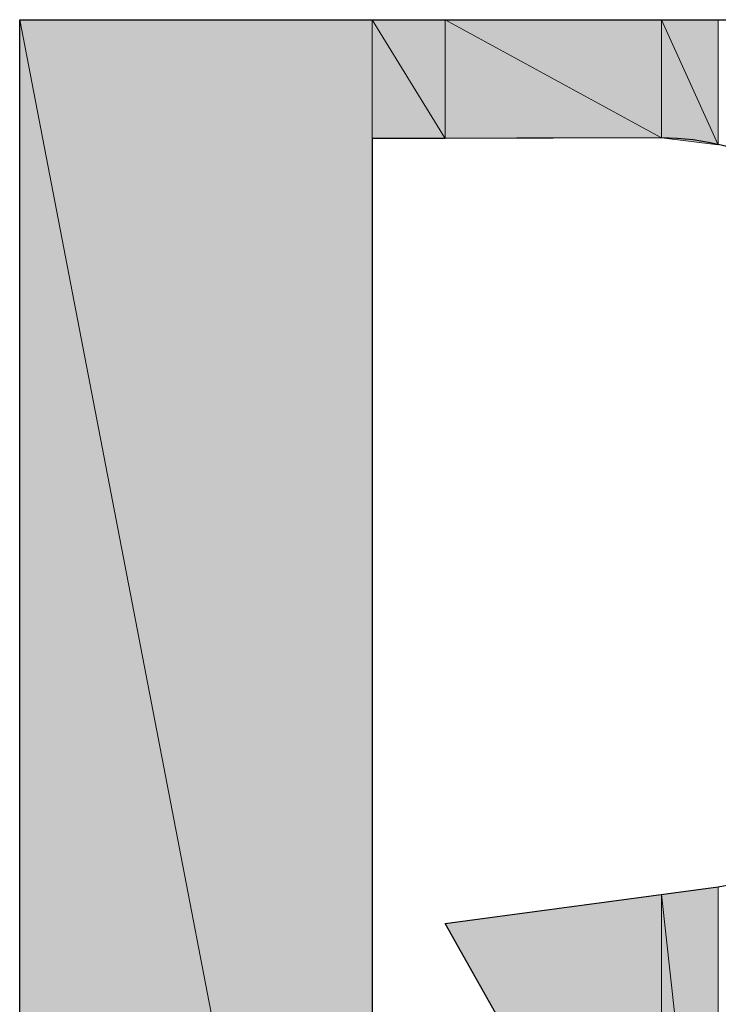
# Model space of a CAD drawing. Header units: inches. Extents: x 6 to 291, y 50 to 248.
# Tile 13 of 24: x 210.87 to 213.26, y 78.54 to 81.91. Entities that reach past the tile are written whole.
import ezdxf

# ---------------------------------------------------------------- set-up
doc = ezdxf.new("R2010")
doc.units = ezdxf.units.IN
doc.header["$MEASUREMENT"] = 0
doc.layers.add('Livello 1', color=7, linetype='Continuous')

# ---------------------------------------------------------------- blocks, each defined once
blk = doc.blocks.new('block 56')
at = {"layer": 'Livello 1', "color": 7, "lineweight": 25}
blk.add_open_spline([(212.3272, 78.8201), (212.3272, 78.8201), (214.1063, 75.6622), (214.1063, 75.6622), (214.1063, 75.6622), (215.4352, 75.6622), (215.4352, 75.6622), (215.4352, 75.6622), (213.8035, 78.5371), (213.8035, 78.5371), (213.8035, 78.5371), (214.2719, 78.7372), (214.2719, 78.7372), (214.8939, 78.978), (215.3335, 79.5699), (215.3335, 80.2647), (215.3335, 81.1706), (214.5811, 81.9063), (213.6529, 81.9063), (213.6529, 81.9063), (210.8739, 81.9063), (210.8739, 81.9063), (210.8739, 81.9063), (210.8739, 75.6622), (210.8739, 75.6622), (210.8739, 75.6622), (212.0781, 75.6622), (212.0781, 75.6622), (212.0781, 75.6622), (212.0781, 81.5002), (212.0781, 81.5002), (212.0781, 81.5002), (213.0668, 81.5024), (213.0668, 81.5024), (213.6449, 81.5024), (214.1741, 80.9227), (214.1741, 80.2145), (214.1741, 79.5641), (213.7754, 79.025), (213.2609, 78.9454), (213.2609, 78.9454), (212.3272, 78.8201), (212.3272, 78.8201)], degree=3, knots=[0, 0, 0, 0, 1, 1, 1, 2, 2, 2, 3, 3, 3, 4, 4, 4, 5, 5, 5, 6, 6, 6, 7, 7, 7, 8, 8, 8, 9, 9, 9, 10, 10, 10, 11, 11, 11, 12, 12, 12, 13, 13, 13, 14, 14, 14, 14], dxfattribs=at)
blk = doc.blocks.new('block 57')
at = {"layer": 'Livello 1', "lineweight": 0}
blk.add_lwpolyline([(210.8739, 75.6622), (212.0781, 75.6622), (210.8739, 81.9063), (210.8739, 75.6622)], dxfattribs=at)
blk = doc.blocks.new('block 58')
at = {"layer": 'Livello 1'}
h = blk.add_hatch(color=250, dxfattribs=at)
h.dxf.hatch_style = 2
h.paths.add_polyline_path([(210.8739, 75.6622), (212.0781, 75.6622), (210.8739, 81.9063)])
at = {"layer": 'Livello 1', "lineweight": 0}
blk.add_lwpolyline([(210.8739, 75.6622), (212.0781, 75.6622), (210.8739, 81.9063), (210.8739, 75.6622), (210.8739, 75.6622)], dxfattribs=at)
blk = doc.blocks.new('block 59')
at = {"layer": 'Livello 1', "lineweight": 0}
blk.add_lwpolyline([(212.0781, 75.6622), (212.0781, 81.9063), (210.8739, 81.9063), (212.0781, 75.6622)], dxfattribs=at)
blk = doc.blocks.new('block 60')
at = {"layer": 'Livello 1'}
h = blk.add_hatch(color=250, dxfattribs=at)
h.dxf.hatch_style = 2
h.paths.add_polyline_path([(212.0781, 75.6622), (212.0781, 81.9063), (210.8739, 81.9063)])
at = {"layer": 'Livello 1', "lineweight": 0}
blk.add_lwpolyline([(212.0781, 75.6622), (212.0781, 81.9063), (210.8739, 81.9063), (212.0781, 75.6622), (212.0781, 75.6622)], dxfattribs=at)
blk = doc.blocks.new('block 61')
at = {"layer": 'Livello 1', "lineweight": 0}
blk.add_lwpolyline([(212.0781, 81.5002), (212.3272, 81.5008), (212.0781, 81.9063), (212.0781, 81.5002)], dxfattribs=at)
blk = doc.blocks.new('block 62')
at = {"layer": 'Livello 1'}
h = blk.add_hatch(color=250, dxfattribs=at)
h.dxf.hatch_style = 2
h.paths.add_polyline_path([(212.0781, 81.5002), (212.3272, 81.5008), (212.0781, 81.9063)])
at = {"layer": 'Livello 1', "lineweight": 0}
blk.add_lwpolyline([(212.0781, 81.5002), (212.3272, 81.5008), (212.0781, 81.9063), (212.0781, 81.5002), (212.0781, 81.5002)], dxfattribs=at)
blk = doc.blocks.new('block 63')
at = {"layer": 'Livello 1', "lineweight": 0}
blk.add_lwpolyline([(212.3272, 81.5008), (212.3272, 81.9063), (212.0781, 81.9063), (212.3272, 81.5008)], dxfattribs=at)
blk = doc.blocks.new('block 64')
at = {"layer": 'Livello 1'}
h = blk.add_hatch(color=250, dxfattribs=at)
h.dxf.hatch_style = 2
h.paths.add_polyline_path([(212.3272, 81.5008), (212.3272, 81.9063), (212.0781, 81.9063)])
at = {"layer": 'Livello 1', "lineweight": 0}
blk.add_lwpolyline([(212.3272, 81.5008), (212.3272, 81.9063), (212.0781, 81.9063), (212.3272, 81.5008), (212.3272, 81.5008)], dxfattribs=at)
blk = doc.blocks.new('block 65')
at = {"layer": 'Livello 1', "lineweight": 0}
blk.add_lwpolyline([(213.0668, 77.5073), (213.0668, 78.9194), (212.3272, 78.8201), (213.0668, 77.5073)], dxfattribs=at)
blk = doc.blocks.new('block 66')
at = {"layer": 'Livello 1'}
h = blk.add_hatch(color=250, dxfattribs=at)
h.dxf.hatch_style = 2
h.paths.add_polyline_path([(213.0668, 77.5073), (213.0668, 78.9194), (212.3272, 78.8201)])
at = {"layer": 'Livello 1', "lineweight": 0}
blk.add_lwpolyline([(213.0668, 77.5073), (213.0668, 78.9194), (212.3272, 78.8201), (213.0668, 77.5073), (213.0668, 77.5073)], dxfattribs=at)
blk = doc.blocks.new('block 67')
at = {"layer": 'Livello 1', "lineweight": 0}
blk.add_lwpolyline([(212.3272, 81.5008), (213.0668, 81.5024), (212.3272, 81.9063), (212.3272, 81.5008)], dxfattribs=at)
blk = doc.blocks.new('block 68')
at = {"layer": 'Livello 1'}
h = blk.add_hatch(color=250, dxfattribs=at)
h.dxf.hatch_style = 2
h.paths.add_polyline_path([(212.3272, 81.5008), (213.0668, 81.5024), (212.3272, 81.9063)])
at = {"layer": 'Livello 1', "lineweight": 0}
blk.add_lwpolyline([(212.3272, 81.5008), (213.0668, 81.5024), (212.3272, 81.9063), (212.3272, 81.5008), (212.3272, 81.5008)], dxfattribs=at)
blk = doc.blocks.new('block 69')
at = {"layer": 'Livello 1', "lineweight": 0}
blk.add_lwpolyline([(213.0668, 81.5024), (213.0668, 81.9063), (212.3272, 81.9063), (213.0668, 81.5024)], dxfattribs=at)
blk = doc.blocks.new('block 70')
at = {"layer": 'Livello 1'}
h = blk.add_hatch(color=250, dxfattribs=at)
h.dxf.hatch_style = 2
h.paths.add_polyline_path([(213.0668, 81.5024), (213.0668, 81.9063), (212.3272, 81.9063)])
at = {"layer": 'Livello 1', "lineweight": 0}
blk.add_lwpolyline([(213.0668, 81.5024), (213.0668, 81.9063), (212.3272, 81.9063), (213.0668, 81.5024), (213.0668, 81.5024)], dxfattribs=at)
blk = doc.blocks.new('block 71')
at = {"layer": 'Livello 1', "lineweight": 0}
blk.add_lwpolyline([(213.0668, 77.5073), (213.2609, 77.1628), (213.0668, 78.9194), (213.0668, 77.5073)], dxfattribs=at)
blk = doc.blocks.new('block 72')
at = {"layer": 'Livello 1'}
h = blk.add_hatch(color=250, dxfattribs=at)
h.dxf.hatch_style = 2
h.paths.add_polyline_path([(213.0668, 77.5073), (213.2609, 77.1628), (213.0668, 78.9194)])
at = {"layer": 'Livello 1', "lineweight": 0}
blk.add_lwpolyline([(213.0668, 77.5073), (213.2609, 77.1628), (213.0668, 78.9194), (213.0668, 77.5073), (213.0668, 77.5073)], dxfattribs=at)
blk = doc.blocks.new('block 73')
at = {"layer": 'Livello 1', "lineweight": 0}
blk.add_lwpolyline([(213.2609, 77.1628), (213.2609, 78.9454), (213.0668, 78.9194), (213.2609, 77.1628)], dxfattribs=at)
blk = doc.blocks.new('block 74')
at = {"layer": 'Livello 1'}
h = blk.add_hatch(color=250, dxfattribs=at)
h.dxf.hatch_style = 2
h.paths.add_polyline_path([(213.2609, 77.1628), (213.2609, 78.9454), (213.0668, 78.9194)])
at = {"layer": 'Livello 1', "lineweight": 0}
blk.add_lwpolyline([(213.2609, 77.1628), (213.2609, 78.9454), (213.0668, 78.9194), (213.2609, 77.1628), (213.2609, 77.1628)], dxfattribs=at)
blk = doc.blocks.new('block 75')
at = {"layer": 'Livello 1', "lineweight": 0}
blk.add_lwpolyline([(213.0668, 81.5024), (213.2609, 81.4785), (213.0668, 81.9063), (213.0668, 81.5024)], dxfattribs=at)
blk = doc.blocks.new('block 76')
at = {"layer": 'Livello 1'}
h = blk.add_hatch(color=250, dxfattribs=at)
h.dxf.hatch_style = 2
h.paths.add_polyline_path([(213.0668, 81.5024), (213.2609, 81.4785), (213.0668, 81.9063)])
at = {"layer": 'Livello 1', "lineweight": 0}
blk.add_lwpolyline([(213.0668, 81.5024), (213.2609, 81.4785), (213.0668, 81.9063), (213.0668, 81.5024), (213.0668, 81.5024)], dxfattribs=at)
blk = doc.blocks.new('block 77')
at = {"layer": 'Livello 1', "lineweight": 0}
blk.add_lwpolyline([(213.2609, 81.4785), (213.2609, 81.9063), (213.0668, 81.9063), (213.2609, 81.4785)], dxfattribs=at)
blk = doc.blocks.new('block 78')
at = {"layer": 'Livello 1'}
h = blk.add_hatch(color=250, dxfattribs=at)
h.dxf.hatch_style = 2
h.paths.add_polyline_path([(213.2609, 81.4785), (213.2609, 81.9063), (213.0668, 81.9063)])
at = {"layer": 'Livello 1', "lineweight": 0}
blk.add_lwpolyline([(213.2609, 81.4785), (213.2609, 81.9063), (213.0668, 81.9063), (213.2609, 81.4785), (213.2609, 81.4785)], dxfattribs=at)

msp = doc.modelspace()

# ---------------------------------------------------------------- block references
at = {"layer": 'Livello 1'}
for name in ['block 56', 'block 57', 'block 58', 'block 59', 'block 60', 'block 61', 'block 62', 'block 63', 'block 64', 'block 67', 'block 68', 'block 69', 'block 70', 'block 75', 'block 76', 'block 77', 'block 78', 'block 73', 'block 74', 'block 65', 'block 66', 'block 71', 'block 72']:
    msp.add_blockref(name, (0, 0), dxfattribs=at)

doc.saveas('drawing.dxf')
